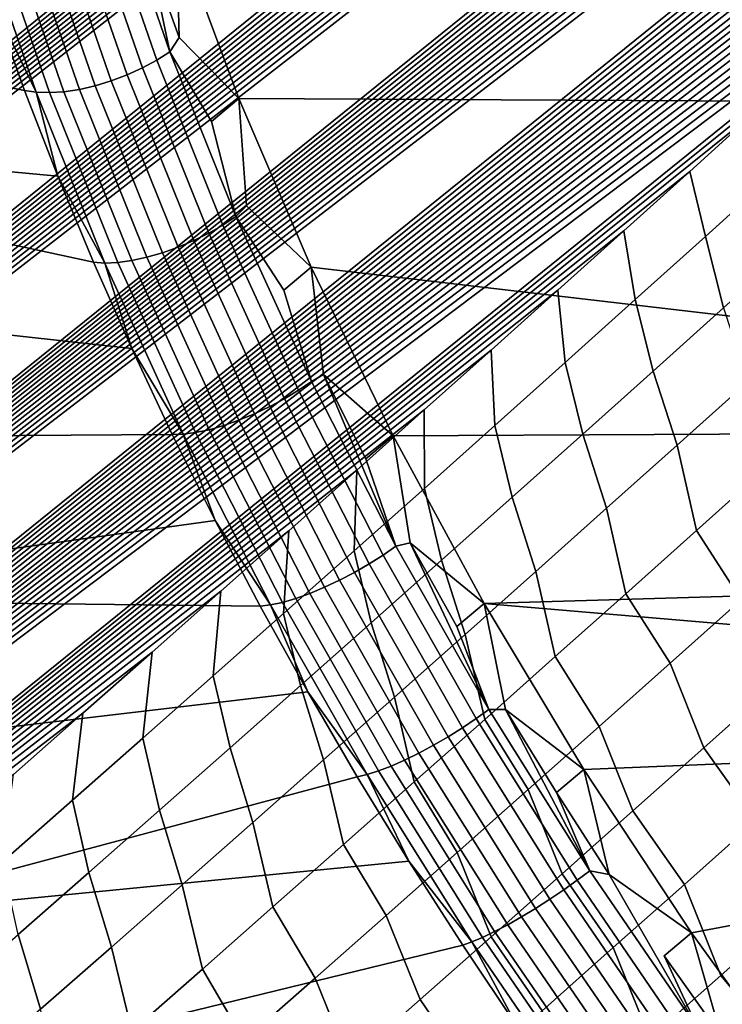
# Model space of a CAD drawing. Header units: metres. Extents: x -82 to 82, y -314 to 27.
# Tile 82 of 256: x -70.41 to -69.15, y -45.06 to -43.29. Entities that reach past the tile are written whole.
import ezdxf

# ---------------------------------------------------------------- set-up
doc = ezdxf.new("R2010")
doc.units = ezdxf.units.M
doc.layers.add('solid_K_24_41_04_000C07', color=7, linetype='CONTINUOUS')

msp = doc.modelspace()

# ---------------------------------------------------------------- linework, layer by layer
at = {"layer": 'solid_K_24_41_04_000C07'}
for points in [[(-75.893143, -43.290119, 51.243206), (-55.109657, -27.195808, 33.584663), (-55.16592, -27.310753, 33.613297), (-75.632614, -43.815784, 50.846485)], [(-75.632614, -43.815784, 50.846485), (-55.16592, -27.310753, 33.613297), (-55.224144, -27.427517, 33.643147)], [(-75.632614, -43.815784, 50.846485), (-55.224144, -27.427517, 33.643147), (-55.284382, -27.546135, 33.674252)], [(-75.632614, -43.815784, 50.846485), (-55.284382, -27.546135, 33.674252), (-55.346745, -27.666685, 33.706699)], [(-75.632614, -43.815784, 50.846485), (-55.346745, -27.666685, 33.706699), (-55.411343, -27.789242, 33.740585)], [(-75.632614, -43.815784, 50.846485), (-55.411343, -27.789242, 33.740585), (-55.478294, -27.913883, 33.776005), (-75.503113, -44.072865, 50.635338)], [(-75.503113, -44.072865, 50.635338), (-55.478294, -27.913883, 33.776005), (-55.547565, -28.040583, 33.81292)], [(-75.503113, -44.072865, 50.635338), (-55.547565, -28.040583, 33.81292), (-55.618996, -28.16922, 33.851189)], [(-75.503113, -44.072865, 50.635338), (-55.618996, -28.16922, 33.851189), (-55.692703, -28.299877, 33.890903)], [(-75.503113, -44.072865, 50.635338), (-55.692703, -28.299877, 33.890903), (-55.768814, -28.432638, 33.932178)], [(-75.503113, -44.072865, 50.635338), (-55.768814, -28.432638, 33.932178), (-55.847458, -28.567589, 33.975117), (-75.374222, -44.325943, 50.415726)], [(-75.374222, -44.325943, 50.415726), (-55.847458, -28.567589, 33.975117), (-55.928753, -28.704811, 34.019817)], [(-75.374222, -44.325943, 50.415726), (-55.928753, -28.704811, 34.019817), (-56.012508, -28.844164, 34.066105)], [(-75.374222, -44.325943, 50.415726), (-56.012508, -28.844164, 34.066105), (-56.098701, -28.985628, 34.113956)], [(-75.374222, -44.325943, 50.415726), (-56.098701, -28.985628, 34.113956), (-56.187477, -29.129301, 34.163494)], [(-75.374222, -44.325943, 50.415726), (-56.187477, -29.129301, 34.163494), (-56.278973, -29.275278, 34.214832), (-75.245842, -44.574982, 50.187469)], [(-75.245842, -44.574982, 50.187469), (-56.278973, -29.275278, 34.214832), (-56.373337, -29.423656, 34.268101)], [(-75.245842, -44.574982, 50.187469), (-56.373337, -29.423656, 34.268101), (-56.470627, -29.574472, 34.323338)], [(-75.245842, -44.574982, 50.187469), (-56.470627, -29.574472, 34.323338), (-56.570572, -29.727537, 34.380306)], [(-75.245842, -44.574982, 50.187469), (-56.570572, -29.727537, 34.380306), (-56.638729, -29.830862, 34.419289)], [(-75.245842, -44.574982, 50.187469), (-56.638729, -29.830862, 34.419289), (-56.70816, -29.935249, 34.459122), (-75.118034, -44.81987, 49.950577)], [(-75.118034, -44.81987, 49.950577), (-56.70816, -29.935249, 34.459122), (-56.778919, -30.04073, 34.499844)], [(-75.118034, -44.81987, 49.950577), (-56.778919, -30.04073, 34.499844), (-56.851051, -30.147335, 34.541504)], [(-75.118034, -44.81987, 49.950577), (-56.851051, -30.147335, 34.541504), (-56.924603, -30.2551, 34.584133)], [(-75.118034, -44.81987, 49.950577), (-56.924603, -30.2551, 34.584133), (-56.999622, -30.364054, 34.627781)], [(-75.118034, -44.81987, 49.950577), (-56.999622, -30.364054, 34.627781), (-57.07605, -30.474155, 34.672386)], [(-75.118034, -44.81987, 49.950577), (-57.07605, -30.474155, 34.672386), (-57.153763, -30.58532, 34.717842)], [(-75.118034, -44.81987, 49.950577), (-57.153763, -30.58532, 34.717842), (-57.232819, -30.697586, 34.764194)], [(-75.118034, -44.81987, 49.950577), (-57.232819, -30.697586, 34.764194), (-57.313271, -30.810986, 34.811497), (-74.990837, -45.060482, 49.705032)], [(-74.990837, -45.060482, 49.705032), (-57.313271, -30.810986, 34.811497), (-57.395172, -30.925554, 34.859791)], [(-74.990837, -45.060482, 49.705032), (-57.395172, -30.925554, 34.859791), (-57.47858, -31.041328, 34.909126)], [(-74.990837, -45.060482, 49.705032), (-57.47858, -31.041328, 34.909126), (-57.563549, -31.158344, 34.959557)], [(-74.990837, -45.060482, 49.705032), (-57.563549, -31.158344, 34.959557), (-57.650135, -31.276636, 35.011124)], [(-74.990837, -45.060482, 49.705032), (-57.650135, -31.276636, 35.011124), (-57.738358, -31.396215, 35.06385)], [(-74.990837, -45.060482, 49.705032), (-57.738358, -31.396215, 35.06385), (-57.828033, -31.516966, 35.117569)], [(-74.990837, -45.060482, 49.705032), (-57.828033, -31.516966, 35.117569), (-57.919174, -31.638889, 35.172283), (-74.864143, -45.296734, 49.450634)], [(-74.864143, -45.296734, 49.450634), (-57.919174, -31.638889, 35.172283), (-58.011841, -31.762028, 35.22805)], [(-74.864143, -45.296734, 49.450634), (-58.011841, -31.762028, 35.22805), (-58.106098, -31.886419, 35.284935)], [(-74.864143, -45.296734, 49.450634), (-58.106098, -31.886419, 35.284935), (-58.202007, -32.0121, 35.342987)], [(-74.864143, -45.296734, 49.450634), (-58.202007, -32.0121, 35.342987), (-58.299637, -32.139111, 35.402267)], [(-74.864143, -45.296734, 49.450634), (-58.299637, -32.139111, 35.402267), (-58.399044, -32.267494, 35.462833)], [(-74.864143, -45.296734, 49.450634), (-58.399044, -32.267494, 35.462833), (-58.50029, -32.397282, 35.524742), (-74.738106, -45.528488, 49.187496)], [(-74.738106, -45.528488, 49.187496), (-58.50029, -32.397282, 35.524742), (-58.603256, -32.528404, 35.587872)], [(-74.738106, -45.528488, 49.187496), (-58.603256, -32.528404, 35.587872), (-58.707821, -32.660782, 35.652119)], [(-74.738106, -45.528488, 49.187496), (-58.707821, -32.660782, 35.652119), (-58.81406, -32.794456, 35.717545)], [(-74.738106, -45.528488, 49.187496), (-58.81406, -32.794456, 35.717545), (-58.922039, -32.929474, 35.784222)], [(-74.738106, -45.528488, 49.187496), (-58.922039, -32.929474, 35.784222), (-59.031841, -33.06588, 35.852215)], [(-74.738106, -45.528488, 49.187496), (-59.031841, -33.06588, 35.852215), (-59.143532, -33.203712, 35.921597)], [(-74.738106, -45.528488, 49.187496), (-59.143532, -33.203712, 35.921597), (-59.257183, -33.343018, 35.992435), (-74.612633, -45.755608, 48.915447)], [(-74.612633, -45.755608, 48.915447), (-59.257183, -33.343018, 35.992435), (-59.343754, -33.448486, 36.046558)], [(-74.612633, -45.755608, 48.915447), (-59.343754, -33.448486, 36.046558), (-59.431499, -33.554829, 36.101566)], [(-74.612633, -45.755608, 48.915447), (-59.431499, -33.554829, 36.101566), (-59.520309, -33.661976, 36.157356)], [(-74.612633, -45.755608, 48.915447), (-59.520309, -33.661976, 36.157356), (-59.610115, -33.769886, 36.213856)], [(-74.612633, -45.755608, 48.915447), (-59.610115, -33.769886, 36.213856), (-59.700947, -33.878578, 36.271103)], [(-74.612633, -45.755608, 48.915447), (-59.700947, -33.878578, 36.271103), (-59.792847, -33.988075, 36.329128)], [(-74.612633, -45.755608, 48.915447), (-59.792847, -33.988075, 36.329128), (-59.885849, -34.0984, 36.387974)], [(-74.612633, -45.755608, 48.915447), (-59.885849, -34.0984, 36.387974), (-59.979988, -34.209564, 36.447666)], [(-74.612633, -45.755608, 48.915447), (-59.979988, -34.209564, 36.447666), (-60.075298, -34.321594, 36.508244)], [(-74.612633, -45.755608, 48.915447), (-60.075298, -34.321594, 36.508244), (-60.171818, -34.434509, 36.569744), (-74.487724, -45.977966, 48.634403)], [(-74.487724, -45.977966, 48.634403), (-60.171818, -34.434509, 36.569744), (-60.269581, -34.548328, 36.632198)], [(-74.487724, -45.977966, 48.634403), (-60.269581, -34.548328, 36.632198), (-60.368626, -34.663071, 36.695644)], [(-74.487724, -45.977966, 48.634403), (-60.368626, -34.663071, 36.695644), (-60.468983, -34.778759, 36.760113)], [(-74.487724, -45.977966, 48.634403), (-60.468983, -34.778759, 36.760113), (-60.570595, -34.895359, 36.82555)], [(-74.487724, -45.977966, 48.634403), (-60.570595, -34.895359, 36.82555), (-60.673309, -35.012787, 36.8918)], [(-74.487724, -45.977966, 48.634403), (-60.673309, -35.012787, 36.8918), (-60.777168, -35.131069, 36.958904)], [(-74.487724, -45.977966, 48.634403), (-60.777168, -35.131069, 36.958904), (-60.88221, -35.250217, 37.026909)], [(-74.487724, -45.977966, 48.634403), (-60.88221, -35.250217, 37.026909), (-60.98848, -35.370262, 37.095852)], [(-74.487724, -45.977966, 48.634403), (-60.98848, -35.370262, 37.095852), (-61.096012, -35.491222, 37.165775), (-74.363487, -46.195412, 48.344429)], [(-74.363487, -46.195412, 48.344429), (-61.096012, -35.491222, 37.165775), (-61.204861, -35.613121, 37.236725)], [(-74.363487, -46.195412, 48.344429), (-61.204861, -35.613121, 37.236725), (-61.315056, -35.735977, 37.308743)], [(-74.363487, -46.195412, 48.344429), (-61.315056, -35.735977, 37.308743), (-61.426647, -35.859821, 37.38187)], [(-74.363487, -46.195412, 48.344429), (-61.426647, -35.859821, 37.38187), (-61.539677, -35.984669, 37.45615)], [(-74.363487, -46.195412, 48.344429), (-61.539677, -35.984669, 37.45615), (-61.654182, -36.110546, 37.531631)], [(-74.363487, -46.195412, 48.344429), (-61.654182, -36.110546, 37.531631), (-61.770153, -36.237446, 37.608295)], [(-74.363487, -46.195412, 48.344429), (-61.770153, -36.237446, 37.608295), (-61.887375, -36.365261, 37.685925)], [(-74.363487, -46.195412, 48.344429), (-61.887375, -36.365261, 37.685925), (-62.005867, -36.493999, 37.764538)], [(-74.363487, -46.195412, 48.344429), (-62.005867, -36.493999, 37.764538), (-62.125679, -36.623688, 37.844193), (-74.239784, -46.407772, 48.04528)], [(-74.239784, -46.407772, 48.04528), (-62.125679, -36.623688, 37.844193), (-62.222515, -36.728134, 37.908695)], [(-74.239784, -46.407772, 48.04528), (-62.222515, -36.728134, 37.908695), (-62.320248, -36.833218, 37.973923)], [(-74.239784, -46.407772, 48.04528), (-62.320248, -36.833218, 37.973923), (-62.418911, -36.938946, 38.039902)], [(-74.239784, -46.407772, 48.04528), (-62.418911, -36.938946, 38.039902), (-62.518524, -37.045334, 38.106663)], [(-74.239784, -46.407772, 48.04528), (-62.518524, -37.045334, 38.106663), (-62.619114, -37.152393, 38.174225)], [(-74.239784, -46.407772, 48.04528), (-62.619114, -37.152393, 38.174225), (-62.720707, -37.260139, 38.242622)], [(-74.239784, -46.407772, 48.04528), (-62.720707, -37.260139, 38.242622), (-62.82333, -37.36858, 38.311882)], [(-74.239784, -46.407772, 48.04528), (-62.82333, -37.36858, 38.311882), (-62.927006, -37.47773, 38.382027)], [(-74.239784, -46.407772, 48.04528), (-62.927006, -37.47773, 38.382027), (-63.031757, -37.587605, 38.453087)], [(-74.239784, -46.407772, 48.04528), (-63.031757, -37.587605, 38.453087), (-63.137592, -37.698204, 38.525066)], [(-74.239784, -46.407772, 48.04528), (-63.137592, -37.698204, 38.525066), (-63.244347, -37.809448, 38.59779)], [(-74.239784, -46.407772, 48.04528), (-63.244347, -37.809448, 38.59779), (-63.35199, -37.921329, 38.671234), (-74.116737, -46.614918, 47.737038)], [(-74.116737, -46.614918, 47.737038), (-63.35199, -37.921329, 38.671234), (-63.460556, -38.033863, 38.745426)], [(-74.116737, -46.614918, 47.737038), (-63.460556, -38.033863, 38.745426), (-63.57008, -38.147057, 38.820408)], [(-74.116737, -46.614918, 47.737038), (-63.57008, -38.147057, 38.820408), (-63.680592, -38.260933, 38.896214)], [(-74.116737, -46.614918, 47.737038), (-63.680592, -38.260933, 38.896214), (-63.792126, -38.375504, 38.972878)], [(-74.116737, -46.614918, 47.737038), (-63.792126, -38.375504, 38.972878), (-63.904709, -38.490784, 39.050434)], [(-74.116737, -46.614918, 47.737038), (-63.904709, -38.490784, 39.050434), (-64.018372, -38.606789, 39.128918)], [(-74.116737, -46.614918, 47.737038), (-64.018372, -38.606789, 39.128918), (-64.133156, -38.723534, 39.208363)], [(-74.116737, -46.614918, 47.737038), (-64.133156, -38.723534, 39.208363), (-64.249077, -38.84103, 39.288807)], [(-74.116737, -46.614918, 47.737038), (-64.249077, -38.84103, 39.288807), (-64.36618, -38.959301, 39.370285)], [(-74.116737, -46.614918, 47.737038), (-64.36618, -38.959301, 39.370285), (-64.484489, -39.078354, 39.452835)], [(-74.116737, -46.614918, 47.737038), (-64.484489, -39.078354, 39.452835), (-64.604042, -39.198208, 39.536484)], [(-74.116737, -46.614918, 47.737038), (-64.604042, -39.198208, 39.536484), (-64.724846, -39.318871, 39.621262)], [(-74.116737, -46.614918, 47.737038), (-64.724846, -39.318871, 39.621262), (-64.84671, -39.440258, 39.706932), (-73.994331, -46.816647, 47.419617)], [(-73.994331, -46.816647, 47.419617), (-64.84671, -39.440258, 39.706932), (-64.949028, -39.54195, 39.778976)], [(-73.994331, -46.816647, 47.419617), (-64.949028, -39.54195, 39.778976), (-65.052078, -39.644142, 39.851639)], [(-73.994331, -46.816647, 47.419617), (-65.052078, -39.644142, 39.851639), (-65.155869, -39.746838, 39.924942)], [(-73.994331, -46.816647, 47.419617), (-65.155869, -39.746838, 39.924942), (-65.260429, -39.850052, 39.998913)], [(-73.994331, -46.816647, 47.419617), (-65.260429, -39.850052, 39.998913), (-65.365784, -39.953793, 40.073582)], [(-73.994331, -46.816647, 47.419617), (-65.365784, -39.953793, 40.073582), (-65.471954, -40.058064, 40.148968)], [(-73.994331, -46.816647, 47.419617), (-65.471954, -40.058064, 40.148968), (-65.578949, -40.16288, 40.225098)], [(-73.994331, -46.816647, 47.419617), (-65.578949, -40.16288, 40.225098), (-65.686806, -40.268246, 40.302002)], [(-73.994331, -46.816647, 47.419617), (-65.686806, -40.268246, 40.302002), (-65.795547, -40.374176, 40.379707)], [(-73.994331, -46.816647, 47.419617), (-65.795547, -40.374176, 40.379707), (-65.905182, -40.480675, 40.458233)], [(-73.994331, -46.816647, 47.419617), (-65.905182, -40.480675, 40.458233), (-66.015739, -40.587757, 40.537609)], [(-73.994331, -46.816647, 47.419617), (-66.015739, -40.587757, 40.537609), (-66.127235, -40.695427, 40.617859)], [(-73.994331, -46.816647, 47.419617), (-66.127235, -40.695427, 40.617859), (-66.2397, -40.803692, 40.699013)], [(-73.994331, -46.816647, 47.419617), (-66.2397, -40.803692, 40.699013), (-66.353157, -40.912567, 40.781094)], [(-73.994331, -46.816647, 47.419617), (-66.353157, -40.912567, 40.781094), (-66.467621, -41.02206, 40.864128)], [(-73.994331, -46.816647, 47.419617), (-66.467621, -41.02206, 40.864128), (-66.583046, -41.132153, 40.948063), (-73.872467, -47.012726, 47.092838)], [(-73.872467, -47.012726, 47.092838), (-66.583046, -41.132153, 40.948063), (-66.699242, -41.242767, 41.032684)], [(-73.872467, -47.012726, 47.092838), (-66.699242, -41.242767, 41.032684), (-66.816223, -41.353909, 41.118004)], [(-73.872467, -47.012726, 47.092838), (-66.816223, -41.353909, 41.118004), (-66.934029, -41.465591, 41.204056)], [(-73.872467, -47.012726, 47.092838), (-66.934029, -41.465591, 41.204056), (-67.052673, -41.577827, 41.290886)], [(-73.872467, -47.012726, 47.092838), (-67.052673, -41.577827, 41.290886), (-67.172211, -41.690628, 41.378525)], [(-73.872467, -47.012726, 47.092838), (-67.172211, -41.690628, 41.378525), (-67.292648, -41.804012, 41.46701)], [(-73.872467, -47.012726, 47.092838), (-67.292648, -41.804012, 41.46701), (-67.41404, -41.917992, 41.556377)], [(-73.872467, -47.012726, 47.092838), (-67.41404, -41.917992, 41.556377), (-67.5364, -42.032574, 41.646667)], [(-73.872467, -47.012726, 47.092838), (-67.5364, -42.032574, 41.646667), (-67.642075, -42.131279, 41.724819)], [(-73.872467, -47.012726, 47.092838), (-67.642075, -42.131279, 41.724819), (-67.748512, -42.23045, 41.803699)], [(-73.872467, -47.012726, 47.092838), (-67.748512, -42.23045, 41.803699), (-67.855721, -42.330093, 41.883331)], [(-73.872467, -47.012726, 47.092838), (-67.855721, -42.330093, 41.883331), (-67.96373, -42.430214, 41.963737)], [(-73.872467, -47.012726, 47.092838), (-67.96373, -42.430214, 41.963737), (-68.072556, -42.530823, 42.044937)], [(-73.872467, -47.012726, 47.092838), (-68.072556, -42.530823, 42.044937), (-68.182213, -42.631931, 42.126961)], [(-73.872467, -47.012726, 47.092838), (-68.182213, -42.631931, 42.126961), (-68.292725, -42.733543, 42.209827)], [(-73.872467, -47.012726, 47.092838), (-68.292725, -42.733543, 42.209827), (-68.404114, -42.83567, 42.29356)], [(-73.872467, -47.012726, 47.092838), (-68.404114, -42.83567, 42.29356), (-68.516396, -42.938316, 42.378185)], [(-70.404938, -43.420395, 66.884735), (-70.460251, -43.266621, 66.965385), (-71.715172, -42.890701, 65.51577), (-71.61097, -43.178352, 65.365715)], [(-73.872467, -47.012726, 47.092838), (-68.516396, -42.938316, 42.378185), (-68.629585, -43.041504, 42.463715)], [(-73.872467, -47.012726, 47.092838), (-68.629585, -43.041504, 42.463715), (-68.743645, -43.14529, 42.550037)], [(-70.14344, -43.350895, 66.940269), (-70.245033, -43.05695, 67.098969), (-70.268677, -43.071564, 67.111427), (-70.166946, -43.365913, 66.952515)], [(-70.14344, -43.350895, 66.940269), (-70.180519, -43.174664, 67.009056), (-70.245033, -43.05695, 67.098969)], [(-70.166946, -43.365913, 66.952515), (-70.268677, -43.071564, 67.111427), (-70.294693, -43.084797, 67.120148), (-70.192734, -43.379807, 66.960876)], [(-70.220207, -43.392258, 66.965157), (-70.322479, -43.096336, 67.124924), (-70.351387, -43.105919, 67.125641), (-70.248726, -43.402969, 66.965271)], [(-70.192734, -43.379807, 66.960876), (-70.294693, -43.084797, 67.120148), (-70.322479, -43.096336, 67.124924), (-70.220207, -43.392258, 66.965157)], [(-70.383842, -43.423523, 66.906448), (-70.489258, -43.118523, 67.071114), (-70.460251, -43.266621, 66.965385)], [(-70.35997, -43.424229, 66.925354), (-70.464767, -43.121002, 67.089066), (-70.489258, -43.118523, 67.071114), (-70.383842, -43.423523, 66.906448)], [(-70.306236, -43.418247, 66.953056), (-70.409882, -43.11837, 67.114952), (-70.438103, -43.120953, 67.10379), (-70.3339, -43.422455, 66.941017)], [(-70.277626, -43.411701, 66.961205), (-70.380745, -43.113319, 67.122292), (-70.409882, -43.11837, 67.114952), (-70.306236, -43.418247, 66.953056)], [(-70.248726, -43.402969, 66.965271), (-70.351387, -43.105919, 67.125641), (-70.380745, -43.113319, 67.122292), (-70.277626, -43.411701, 66.961205)], [(-70.3339, -43.422455, 66.941017), (-70.438103, -43.120953, 67.10379), (-70.464767, -43.121002, 67.089066), (-70.35997, -43.424229, 66.925354)], [(-70.180519, -43.174664, 67.009056), (-70.126694, -43.325222, 66.929726), (-70.131332, -43.133331, 66.964127)], [(-70.126694, -43.325222, 66.929726), (-70.019165, -43.435017, 66.809898), (-70.131332, -43.133331, 66.964127)], [(-67.660995, -43.446827, 69.378952), (-66.75486, -43.229641, 70.569656), (-70.131332, -43.133331, 66.964127), (-70.019165, -43.435017, 66.809898)], [(-73.872467, -47.012726, 47.092838), (-68.743645, -43.14529, 42.550037), (-68.858559, -43.249672, 42.637131), (-73.751282, -47.203018, 46.756817)], [(-70.404938, -43.420395, 66.884735), (-71.61097, -43.178352, 65.365715), (-71.49527, -43.467312, 65.22702), (-70.3451, -43.57473, 66.808525)], [(-70.14344, -43.350895, 66.940269), (-70.126694, -43.325222, 66.929726), (-70.180519, -43.174664, 67.009056)], [(-73.751282, -47.203018, 46.756817), (-68.858559, -43.249672, 42.637131), (-68.974312, -43.354626, 42.724995)], [(-70.383842, -43.423523, 66.906448), (-70.460251, -43.266621, 66.965385), (-70.404938, -43.420395, 66.884735)], [(-70.14344, -43.350895, 66.940269), (-70.068336, -43.47636, 66.854828), (-70.019165, -43.435017, 66.809898), (-70.126694, -43.325222, 66.929726)], [(-73.751282, -47.203018, 46.756817), (-68.974312, -43.354626, 42.724995), (-69.090897, -43.460133, 42.813633)], [(-70.047852, -43.66243, 66.810608), (-70.166946, -43.365913, 66.952515), (-70.192734, -43.379807, 66.960876), (-70.073372, -43.676991, 66.818649)], [(-70.024506, -43.647003, 66.798561), (-70.14344, -43.350895, 66.940269), (-70.166946, -43.365913, 66.952515), (-70.047852, -43.66243, 66.810608)], [(-70.024506, -43.647003, 66.798561), (-70.068336, -43.47636, 66.854828), (-70.14344, -43.350895, 66.940269)], [(-70.073372, -43.676991, 66.818649), (-70.192734, -43.379807, 66.960876), (-70.220207, -43.392258, 66.965157), (-70.100471, -43.690353, 66.822495)], [(-70.100471, -43.690353, 66.822495), (-70.220207, -43.392258, 66.965157), (-70.248726, -43.402969, 66.965271), (-70.128532, -43.702209, 66.82206)], [(-70.383842, -43.423523, 66.906448), (-70.404938, -43.420395, 66.884735), (-70.3451, -43.57473, 66.808525)], [(-70.184898, -43.720333, 66.808487), (-70.306236, -43.418247, 66.953056), (-70.3339, -43.422455, 66.941017), (-70.211906, -43.726181, 66.795662)], [(-70.156891, -43.71228, 66.81736), (-70.277626, -43.411701, 66.961205), (-70.306236, -43.418247, 66.953056), (-70.184898, -43.720333, 66.808487)], [(-70.128532, -43.702209, 66.82206), (-70.248726, -43.402969, 66.965271), (-70.277626, -43.411701, 66.961205), (-70.156891, -43.71228, 66.81736)], [(-70.260437, -43.730774, 66.759407), (-70.383842, -43.423523, 66.906448), (-70.3451, -43.57473, 66.808525)], [(-70.237282, -43.729687, 66.779175), (-70.35997, -43.424229, 66.925354), (-70.383842, -43.423523, 66.906448), (-70.260437, -43.730774, 66.759407)], [(-70.211906, -43.726181, 66.795662), (-70.3339, -43.422455, 66.941017), (-70.35997, -43.424229, 66.925354), (-70.237282, -43.729687, 66.779175)], [(-70.024506, -43.647003, 66.798561), (-70.005508, -43.627888, 66.784462), (-70.019165, -43.435017, 66.809898), (-70.068336, -43.47636, 66.854828)], [(-70.005508, -43.627888, 66.784462), (-69.889114, -43.738304, 66.673752), (-70.019165, -43.435017, 66.809898)], [(-67.394493, -44.029785, 69.135353), (-67.660995, -43.446827, 69.378952), (-70.019165, -43.435017, 66.809898), (-69.889114, -43.738304, 66.673752)], [(-73.751282, -47.203018, 46.756817), (-69.090897, -43.460133, 42.813633), (-69.20829, -43.56617, 42.903046)], [(-70.212135, -43.884346, 66.669762), (-70.280807, -43.729443, 66.736839), (-71.49527, -43.467312, 65.22702), (-71.36834, -43.756931, 65.100014)], [(-70.280807, -43.729443, 66.736839), (-70.3451, -43.57473, 66.808525), (-71.49527, -43.467312, 65.22702)], [(-69.05336, -43.568748, 42.680016), (-69.179718, -43.682728, 42.776093), (-69.20829, -43.56617, 42.903046), (-69.090897, -43.460133, 42.813633)], [(-73.751282, -47.203018, 46.756817), (-69.20829, -43.56617, 42.903046), (-69.3265, -43.672718, 42.993237)], [(-70.260437, -43.730774, 66.759407), (-70.3451, -43.57473, 66.808525), (-70.280807, -43.729443, 66.736839)], [(-69.179718, -43.682728, 42.776093), (-69.306129, -43.796455, 42.872421), (-69.3265, -43.672718, 42.993237), (-69.20829, -43.56617, 42.903046)], [(-69.179718, -43.682728, 42.776093), (-69.05336, -43.568748, 42.680016), (-69.02063, -43.697113, 42.567314), (-69.147331, -43.811253, 42.663471)], [(-70.024506, -43.647003, 66.798561), (-69.938301, -43.779606, 66.718712), (-69.889114, -43.738304, 66.673752), (-70.005508, -43.627888, 66.784462)], [(-69.888809, -43.943836, 66.674522), (-70.024506, -43.647003, 66.798561), (-70.047852, -43.66243, 66.810608), (-69.911964, -43.959667, 66.686401)], [(-69.888809, -43.943836, 66.674522), (-69.938301, -43.779606, 66.718712), (-70.024506, -43.647003, 66.798561)], [(-69.911964, -43.959667, 66.686401), (-70.047852, -43.66243, 66.810608), (-70.073372, -43.676991, 66.818649), (-69.93718, -43.974899, 66.69416)], [(-73.751282, -47.203018, 46.756817), (-69.3265, -43.672718, 42.993237), (-69.445503, -43.779747, 43.084206)], [(-69.93718, -43.974899, 66.69416), (-70.073372, -43.676991, 66.818649), (-70.100471, -43.690353, 66.822495), (-69.963867, -43.989182, 66.697632)], [(-69.432571, -43.909931, 42.969006), (-69.445503, -43.779747, 43.084206), (-69.3265, -43.672718, 42.993237), (-69.306129, -43.796455, 42.872421)], [(-69.306129, -43.796455, 42.872421), (-69.179718, -43.682728, 42.776093), (-69.147331, -43.811253, 42.663471), (-69.274071, -43.92514, 42.759888)], [(-69.991402, -44.002178, 66.696716), (-70.128532, -43.702209, 66.82206), (-70.156891, -43.71228, 66.81736), (-70.01915, -44.013592, 66.691452)], [(-69.963867, -43.989182, 66.697632), (-70.100471, -43.690353, 66.822495), (-70.128532, -43.702209, 66.82206), (-69.991402, -44.002178, 66.696716)], [(-70.046463, -44.023155, 66.681946), (-70.184898, -43.720333, 66.808487), (-70.211906, -43.726181, 66.795662), (-70.072716, -44.030647, 66.668434)], [(-70.01915, -44.013592, 66.691452), (-70.156891, -43.71228, 66.81736), (-70.184898, -43.720333, 66.808487), (-70.046463, -44.023155, 66.681946)], [(-70.260437, -43.730774, 66.759407), (-70.280807, -43.729443, 66.736839), (-70.212135, -43.884346, 66.669762)], [(-70.097298, -44.035892, 66.651222), (-70.237282, -43.729687, 66.779175), (-70.260437, -43.730774, 66.759407), (-70.119637, -44.038773, 66.630707)], [(-70.119637, -44.038773, 66.630707), (-70.260437, -43.730774, 66.759407), (-70.212135, -43.884346, 66.669762)], [(-70.072716, -44.030647, 66.668434), (-70.211906, -43.726181, 66.795662), (-70.237282, -43.729687, 66.779175), (-70.097298, -44.035892, 66.651222)], [(-69.888809, -43.943836, 66.674522), (-69.866791, -43.931324, 66.657669), (-69.889114, -43.738304, 66.673752), (-69.938301, -43.779606, 66.718712)], [(-69.866791, -43.931324, 66.657669), (-69.741867, -44.041595, 66.556427), (-69.889114, -43.738304, 66.673752)], [(-67.394493, -44.029785, 69.135353), (-69.889114, -43.738304, 66.673752), (-69.741867, -44.041595, 66.556427)], [(-70.139175, -44.039249, 66.607384), (-70.212135, -43.884346, 66.669762), (-71.36834, -43.756931, 65.100014), (-71.230469, -44.046551, 64.984985)], [(-73.751282, -47.203018, 46.756817), (-69.445503, -43.779747, 43.084206), (-69.565285, -43.887245, 43.175949)], [(-69.559052, -44.023155, 43.065842), (-69.565285, -43.887245, 43.175949), (-69.445503, -43.779747, 43.084206), (-69.432571, -43.909931, 42.969006)], [(-69.432571, -43.909931, 42.969006), (-69.306129, -43.796455, 42.872421), (-69.274071, -43.92514, 42.759888), (-69.400848, -44.038776, 42.85656)], [(-69.274071, -43.92514, 42.759888), (-69.147331, -43.811253, 42.663471), (-69.103867, -43.944237, 42.560143), (-69.230942, -44.058289, 42.656635)], [(-73.751282, -47.203018, 46.756817), (-69.565285, -43.887245, 43.175949), (-69.685837, -43.995186, 43.268475)], [(-70.119637, -44.038773, 66.630707), (-70.212135, -43.884346, 66.669762), (-70.139175, -44.039249, 66.607384)], [(-69.68557, -44.136131, 43.16293), (-69.685837, -43.995186, 43.268475), (-69.565285, -43.887245, 43.175949), (-69.559052, -44.023155, 43.065842)], [(-69.559052, -44.023155, 43.065842), (-69.432571, -43.909931, 42.969006), (-69.400848, -44.038776, 42.85656), (-69.527664, -44.152161, 42.953487)], [(-69.737007, -44.239948, 66.568771), (-69.866791, -43.931324, 66.657669), (-69.888809, -43.943836, 66.674522)], [(-69.866791, -43.931324, 66.657669), (-69.791077, -44.082848, 66.601402), (-69.741867, -44.041595, 66.556427)], [(-69.737007, -44.239948, 66.568771), (-69.791077, -44.082848, 66.601402), (-69.866791, -43.931324, 66.657669)], [(-69.400848, -44.038776, 42.85656), (-69.274071, -43.92514, 42.759888), (-69.230942, -44.058289, 42.656635), (-69.358047, -44.172092, 42.753387)], [(-69.737007, -44.239948, 66.568771), (-69.888809, -43.943836, 66.674522), (-69.911964, -43.959667, 66.686401), (-69.759956, -44.256184, 66.580505)], [(-69.103867, -43.944237, 42.560143), (-69.069511, -44.09856, 42.481899), (-69.196342, -44.212238, 42.578068), (-69.230942, -44.058289, 42.656635)], [(-69.759956, -44.256184, 66.580505), (-69.911964, -43.959667, 66.686401), (-69.93718, -43.974899, 66.69416), (-69.784828, -44.272087, 66.588028)], [(-69.784828, -44.272087, 66.588028), (-69.93718, -43.974899, 66.69416), (-69.963867, -43.989182, 66.697632), (-69.811043, -44.287281, 66.591164)], [(-73.751282, -47.203018, 46.756817), (-69.685837, -43.995186, 43.268475), (-69.807144, -44.103542, 43.361786)], [(-69.837997, -44.301418, 66.589844), (-69.991402, -44.002178, 66.696716), (-70.01915, -44.013592, 66.691452), (-69.865059, -44.314171, 66.584099)], [(-69.811043, -44.287281, 66.591164), (-69.963867, -43.989182, 66.697632), (-69.991402, -44.002178, 66.696716), (-69.837997, -44.301418, 66.589844)], [(-69.812126, -44.248852, 43.260269), (-69.807144, -44.103542, 43.361786), (-69.685837, -43.995186, 43.268475), (-69.68557, -44.136131, 43.16293)], [(-69.865059, -44.314171, 66.584099), (-70.01915, -44.013592, 66.691452), (-70.046463, -44.023155, 66.681946), (-69.891602, -44.325241, 66.574059)], [(-70.139175, -44.039249, 66.607384), (-71.230469, -44.046551, 64.984985), (-71.08197, -44.335514, 64.882179), (-70.062012, -44.193962, 66.549774)], [(-70.119637, -44.038773, 66.630707), (-70.139175, -44.039249, 66.607384), (-70.062012, -44.193962, 66.549774)], [(-69.940704, -44.341354, 66.542122), (-70.097298, -44.035892, 66.651222), (-70.119637, -44.038773, 66.630707), (-69.96212, -44.346024, 66.520973)], [(-69.96212, -44.346024, 66.520973), (-70.119637, -44.038773, 66.630707), (-70.062012, -44.193962, 66.549774)], [(-69.917015, -44.334373, 66.559959), (-70.072716, -44.030647, 66.668434), (-70.097298, -44.035892, 66.651222), (-69.940704, -44.341354, 66.542122)], [(-69.891602, -44.325241, 66.574059), (-70.046463, -44.023155, 66.681946), (-70.072716, -44.030647, 66.668434), (-69.917015, -44.334373, 66.559959)], [(-67.394493, -44.029785, 69.135353), (-69.741867, -44.041595, 66.556427), (-69.578201, -44.343281, 66.458534), (-66.289787, -44.246971, 70.144554)], [(-69.68557, -44.136131, 43.16293), (-69.559052, -44.023155, 43.065842), (-69.527664, -44.152161, 42.953487), (-69.654503, -44.265293, 43.050671)], [(-69.527664, -44.152161, 42.953487), (-69.400848, -44.038776, 42.85656), (-69.358047, -44.172092, 42.753387), (-69.485184, -44.285645, 42.850395)], [(-69.737007, -44.239948, 66.568771), (-69.71125, -44.233986, 66.549995), (-69.741867, -44.041595, 66.556427), (-69.791077, -44.082848, 66.601402)], [(-69.71125, -44.233986, 66.549995), (-69.578201, -44.343281, 66.458534), (-69.741867, -44.041595, 66.556427)], [(-69.230942, -44.058289, 42.656635), (-69.196342, -44.212238, 42.578068), (-69.323204, -44.325665, 42.674496), (-69.358047, -44.172092, 42.753387)], [(-73.751282, -47.203018, 46.756817), (-69.807144, -44.103542, 43.361786), (-69.929207, -44.212303, 43.455875)], [(-69.938713, -44.361328, 43.357861), (-69.929207, -44.212303, 43.455875), (-69.807144, -44.103542, 43.361786), (-69.812126, -44.248852, 43.260269)], [(-69.196342, -44.212238, 42.578068), (-69.069511, -44.09856, 42.481899), (-68.988205, -44.222332, 42.386723), (-69.115822, -44.336651, 42.483276)], [(-69.812126, -44.248852, 43.260269), (-69.68557, -44.136131, 43.16293), (-69.654503, -44.265293, 43.050671), (-69.78138, -44.378178, 43.148106)], [(-69.654503, -44.265293, 43.050671), (-69.527664, -44.152161, 42.953487), (-69.485184, -44.285645, 42.850395), (-69.61235, -44.398941, 42.947659)], [(-69.358047, -44.172092, 42.753387), (-69.323204, -44.325665, 42.674496), (-69.450096, -44.438843, 42.771183), (-69.485184, -44.285645, 42.850395)], [(-69.980743, -44.348297, 66.497009), (-70.062012, -44.193962, 66.549774), (-71.08197, -44.335514, 64.882179)], [(-69.96212, -44.346024, 66.520973), (-70.062012, -44.193962, 66.549774), (-69.980743, -44.348297, 66.497009)], [(-73.751282, -47.203018, 46.756817), (-69.929207, -44.212303, 43.455875), (-70.051994, -44.321438, 43.550755)], [(-70.065331, -44.473553, 43.455704), (-70.051994, -44.321438, 43.550755), (-69.929207, -44.212303, 43.455875), (-69.938713, -44.361328, 43.357861)], [(-69.323204, -44.325665, 42.674496), (-69.196342, -44.212238, 42.578068), (-69.115822, -44.336651, 42.483276), (-69.243469, -44.450718, 42.580093)], [(-69.569847, -44.53389, 66.481812), (-69.71125, -44.233986, 66.549995), (-69.737007, -44.239948, 66.568771)], [(-69.71125, -44.233986, 66.549995), (-69.627411, -44.384544, 66.503502), (-69.578201, -44.343281, 66.458534)], [(-69.569847, -44.53389, 66.481812), (-69.627411, -44.384544, 66.503502), (-69.71125, -44.233986, 66.549995)], [(-69.938713, -44.361328, 43.357861), (-69.812126, -44.248852, 43.260269), (-69.78138, -44.378178, 43.148106), (-69.908295, -44.49081, 43.245796)], [(-69.569847, -44.53389, 66.481812), (-69.737007, -44.239948, 66.568771), (-69.759956, -44.256184, 66.580505), (-69.592567, -44.550533, 66.493423)], [(-67.156929, -44.549442, 68.918205), (-66.289787, -44.246971, 70.144554), (-69.578201, -44.343281, 66.458534)], [(-69.592567, -44.550533, 66.493423), (-69.759956, -44.256184, 66.580505), (-69.784828, -44.272087, 66.588028), (-69.617065, -44.567097, 66.500748)], [(-69.78138, -44.378178, 43.148106), (-69.654503, -44.265293, 43.050671), (-69.61235, -44.398941, 42.947659), (-69.739548, -44.511993, 43.045181)], [(-69.642761, -44.583199, 66.503616), (-69.811043, -44.287281, 66.591164), (-69.837997, -44.301418, 66.589844), (-69.669067, -44.598469, 66.501961)], [(-69.617065, -44.567097, 66.500748), (-69.784828, -44.272087, 66.588028), (-69.811043, -44.287281, 66.591164), (-69.642761, -44.583199, 66.503616)], [(-69.485184, -44.285645, 42.850395), (-69.450096, -44.438843, 42.771183), (-69.577019, -44.551773, 42.868122), (-69.61235, -44.398941, 42.947659)], [(-69.669067, -44.598469, 66.501961), (-69.837997, -44.301418, 66.589844), (-69.865059, -44.314171, 66.584099), (-69.695374, -44.612553, 66.495827)], [(-73.751282, -47.203018, 46.756817), (-70.051994, -44.321438, 43.550755), (-70.175514, -44.430931, 43.646416)], [(-70.191978, -44.585529, 43.553799), (-70.175514, -44.430931, 43.646416), (-70.051994, -44.321438, 43.550755), (-70.065331, -44.473553, 43.455704)], [(-69.695374, -44.612553, 66.495827), (-69.865059, -44.314171, 66.584099), (-69.891602, -44.325241, 66.574059), (-69.721069, -44.625118, 66.485344)], [(-69.895462, -44.502071, 66.449142), (-69.980743, -44.348297, 66.497009), (-71.08197, -44.335514, 64.882179), (-70.92318, -44.623165, 64.79184)], [(-69.768265, -44.644581, 66.452415), (-69.940704, -44.341354, 66.542122), (-69.96212, -44.346024, 66.520973), (-69.788673, -44.651028, 66.43074)], [(-69.745552, -44.635876, 66.470764), (-69.917015, -44.334373, 66.559959), (-69.940704, -44.341354, 66.542122), (-69.768265, -44.644581, 66.452415)], [(-69.721069, -44.625118, 66.485344), (-69.891602, -44.325241, 66.574059), (-69.917015, -44.334373, 66.559959), (-69.745552, -44.635876, 66.470764)], [(-69.450096, -44.438843, 42.771183), (-69.323204, -44.325665, 42.674496), (-69.243469, -44.450718, 42.580093), (-69.37114, -44.564529, 42.677174)], [(-69.115822, -44.336651, 42.483276), (-69.05526, -44.489117, 42.42247), (-69.182808, -44.602982, 42.519058), (-69.243469, -44.450718, 42.580093)], [(-69.96212, -44.346024, 66.520973), (-69.980743, -44.348297, 66.497009), (-69.895462, -44.502071, 66.449142)], [(-69.788673, -44.651028, 66.43074), (-69.96212, -44.346024, 66.520973), (-69.895462, -44.502071, 66.449142)], [(-69.569847, -44.53389, 66.481812), (-69.539673, -44.534336, 66.461983), (-69.578201, -44.343281, 66.458534), (-69.627411, -44.384544, 66.503502)], [(-69.539673, -44.534336, 66.461983), (-69.398956, -44.641857, 66.380539), (-69.578201, -44.343281, 66.458534)], [(-67.156929, -44.549442, 68.918205), (-69.578201, -44.343281, 66.458534), (-69.398956, -44.641857, 66.380539)], [(-70.065331, -44.473553, 43.455704), (-69.938713, -44.361328, 43.357861), (-69.908295, -44.49081, 43.245796), (-70.035233, -44.603195, 43.343739)], [(-69.908295, -44.49081, 43.245796), (-69.78138, -44.378178, 43.148106), (-69.739548, -44.511993, 43.045181), (-69.866768, -44.62479, 43.14296)], [(-69.61235, -44.398941, 42.947659), (-69.577019, -44.551773, 42.868122), (-69.703957, -44.664452, 42.965321), (-69.739548, -44.511993, 43.045181)], [(-73.751282, -47.203018, 46.756817), (-70.175514, -44.430931, 43.646416), (-70.299736, -44.540756, 43.742867)], [(-70.318665, -44.697258, 43.652142), (-70.299736, -44.540756, 43.742867), (-70.175514, -44.430931, 43.646416), (-70.191978, -44.585529, 43.553799)], [(-69.577019, -44.551773, 42.868122), (-69.450096, -44.438843, 42.771183), (-69.37114, -44.564529, 42.677174), (-69.49884, -44.678093, 42.774513)], [(-69.243469, -44.450718, 42.580093), (-69.182808, -44.602982, 42.519058), (-69.310387, -44.716595, 42.61591), (-69.37114, -44.564529, 42.677174)], [(-70.191978, -44.585529, 43.553799), (-70.065331, -44.473553, 43.455704), (-70.035233, -44.603195, 43.343739), (-70.162193, -44.715332, 43.441933)], [(-70.035233, -44.603195, 43.343739), (-69.908295, -44.49081, 43.245796), (-69.866768, -44.62479, 43.14296), (-69.994019, -44.737343, 43.24099)], [(-69.182808, -44.602982, 42.519058), (-69.05526, -44.489117, 42.42247), (-68.961258, -44.620293, 42.355312), (-69.089401, -44.734642, 42.452152)], [(-69.895462, -44.502071, 66.449142), (-70.92318, -44.623165, 64.79184), (-70.754448, -44.908855, 64.714172), (-69.806274, -44.65509, 66.40625)], [(-69.788673, -44.651028, 66.43074), (-69.895462, -44.502071, 66.449142), (-69.806274, -44.65509, 66.40625)], [(-69.739548, -44.511993, 43.045181), (-69.703957, -44.664452, 42.965321), (-69.830925, -44.776886, 43.062775), (-69.866768, -44.62479, 43.14296)], [(-69.388138, -44.824238, 66.414062), (-69.569847, -44.53389, 66.481812), (-69.592567, -44.550533, 66.493423), (-69.410606, -44.841278, 66.425583)], [(-69.388138, -44.824238, 66.414062), (-69.539673, -44.534336, 66.461983), (-69.569847, -44.53389, 66.481812)], [(-69.539673, -44.534336, 66.461983), (-69.448143, -44.683163, 66.425499), (-69.398956, -44.641857, 66.380539)], [(-69.388138, -44.824238, 66.414062), (-69.448143, -44.683163, 66.425499), (-69.539673, -44.534336, 66.461983)], [(-73.751282, -47.203018, 46.756817), (-70.299736, -44.540756, 43.742867), (-70.42466, -44.650894, 43.840111)], [(-70.445374, -44.808735, 43.750732), (-70.42466, -44.650894, 43.840111), (-70.299736, -44.540756, 43.742867), (-70.318665, -44.697258, 43.652142)], [(-69.703957, -44.664452, 42.965321), (-69.577019, -44.551773, 42.868122), (-69.49884, -44.678093, 42.774513), (-69.626564, -44.791405, 42.872112)], [(-69.410606, -44.841278, 66.425583), (-69.592567, -44.550533, 66.493423), (-69.617065, -44.567097, 66.500748), (-69.434692, -44.858498, 66.432762)], [(-67.156929, -44.549442, 68.918205), (-69.398956, -44.641857, 66.380539), (-69.205017, -44.935837, 66.322838)], [(-67.156929, -44.549442, 68.918205), (-69.205017, -44.935837, 66.322838), (-68.997353, -45.223759, 66.285721), (-66.896858, -45.118343, 68.680489)], [(-69.434692, -44.858498, 66.432762), (-69.617065, -44.567097, 66.500748), (-69.642761, -44.583199, 66.503616), (-69.459831, -44.875496, 66.435417)], [(-69.37114, -44.564529, 42.677174), (-69.310387, -44.716595, 42.61591), (-69.437973, -44.829956, 42.713024), (-69.49884, -44.678093, 42.774513)], [(-70.318665, -44.697258, 43.652142), (-70.191978, -44.585529, 43.553799), (-70.162193, -44.715332, 43.441933), (-70.289192, -44.827221, 43.540379)], [(-69.459831, -44.875496, 66.435417), (-69.642761, -44.583199, 66.503616), (-69.669067, -44.598469, 66.501961), (-69.485435, -44.891884, 66.433502)], [(-70.162193, -44.715332, 43.441933), (-70.035233, -44.603195, 43.343739), (-69.994019, -44.737343, 43.24099), (-70.1213, -44.849644, 43.339279)], [(-69.485435, -44.891884, 66.433502), (-69.669067, -44.598469, 66.501961), (-69.695374, -44.612553, 66.495827), (-69.510925, -44.90728, 66.427063)], [(-69.310387, -44.716595, 42.61591), (-69.182808, -44.602982, 42.519058), (-69.089401, -44.734642, 42.452152), (-69.21756, -44.848732, 42.549255)], [(-69.866768, -44.62479, 43.14296), (-69.830925, -44.776886, 43.062775), (-69.957916, -44.889072, 43.160484), (-69.994019, -44.737343, 43.24099)], [(-69.53569, -44.921322, 66.416229), (-69.721069, -44.625118, 66.485344), (-69.745552, -44.635876, 66.470764), (-69.559174, -44.933693, 66.401276)], [(-69.510925, -44.90728, 66.427063), (-69.695374, -44.612553, 66.495827), (-69.721069, -44.625118, 66.485344), (-69.53569, -44.921322, 66.416229)], [(-69.559174, -44.933693, 66.401276), (-69.745552, -44.635876, 66.470764), (-69.768265, -44.644581, 66.452415), (-69.580818, -44.944096, 66.382538)], [(-69.448143, -44.683163, 66.425499), (-69.352936, -44.830841, 66.394089), (-69.398956, -44.641857, 66.380539)], [(-69.352936, -44.830841, 66.394089), (-69.205017, -44.935837, 66.322838), (-69.398956, -44.641857, 66.380539)], [(-69.713287, -44.807171, 66.368362), (-69.806274, -44.65509, 66.40625), (-70.754448, -44.908855, 64.714172)], [(-69.788673, -44.651028, 66.43074), (-69.806274, -44.65509, 66.40625), (-69.713287, -44.807171, 66.368362)], [(-69.580818, -44.944096, 66.382538), (-69.768265, -44.644581, 66.452415), (-69.788673, -44.651028, 66.43074), (-69.600128, -44.952297, 66.360451)], [(-69.600128, -44.952297, 66.360451), (-69.788673, -44.651028, 66.43074), (-69.713287, -44.807171, 66.368362)], [(-69.830925, -44.776886, 43.062775), (-69.703957, -44.664452, 42.965321), (-69.626564, -44.791405, 42.872112), (-69.754303, -44.904465, 42.969975)], [(-69.49884, -44.678093, 42.774513), (-69.437973, -44.829956, 42.713024), (-69.56559, -44.943069, 42.810402), (-69.626564, -44.791405, 42.872112)], [(-69.388138, -44.824238, 66.414062), (-69.352936, -44.830841, 66.394089), (-69.448143, -44.683163, 66.425499)], [(-70.445374, -44.808735, 43.750732), (-70.318665, -44.697258, 43.652142), (-70.289192, -44.827221, 43.540379), (-70.416214, -44.938862, 43.639076)], [(-70.289192, -44.827221, 43.540379), (-70.162193, -44.715332, 43.441933), (-70.1213, -44.849644, 43.339279), (-70.248596, -44.9617, 43.43782)], [(-69.437973, -44.829956, 42.713024), (-69.310387, -44.716595, 42.61591), (-69.21756, -44.848732, 42.549255), (-69.345741, -44.962574, 42.646629)], [(-69.994019, -44.737343, 43.24099), (-69.957916, -44.889072, 43.160484), (-70.08493, -45.001011, 43.25845), (-70.1213, -44.849644, 43.339279)], [(-69.089401, -44.734642, 42.452152), (-69.024826, -44.898964, 42.425976), (-69.152428, -45.012455, 42.522537), (-69.21756, -44.848732, 42.549255)], [(-69.957916, -44.889072, 43.160484), (-69.830925, -44.776886, 43.062775), (-69.754303, -44.904465, 42.969975), (-69.882072, -45.017273, 43.068096)], [(-69.626564, -44.791405, 42.872112), (-69.56559, -44.943069, 42.810402), (-69.693222, -45.055931, 42.908039), (-69.754303, -44.904465, 42.969975)], [(-69.616623, -44.958126, 66.335548), (-69.713287, -44.807171, 66.368362), (-70.754448, -44.908855, 64.714172), (-70.576164, -45.191933, 64.649345)], [(-69.600128, -44.952297, 66.360451), (-69.713287, -44.807171, 66.368362), (-69.616623, -44.958126, 66.335548)], [(-70.416214, -44.938862, 43.639076), (-70.289192, -44.827221, 43.540379), (-70.248596, -44.9617, 43.43782), (-70.375923, -45.073505, 43.536613)], [(-69.56559, -44.943069, 42.810402), (-69.437973, -44.829956, 42.713024), (-69.345741, -44.962574, 42.646629), (-69.473938, -45.07616, 42.744267)], [(-69.192764, -45.109573, 66.365875), (-69.388138, -44.824238, 66.414062), (-69.410606, -44.841278, 66.425583), (-69.214973, -45.127003, 66.377327)], [(-69.192764, -45.109573, 66.365875), (-69.352936, -44.830841, 66.394089), (-69.388138, -44.824238, 66.414062)], [(-69.192764, -45.109573, 66.365875), (-69.254181, -44.977177, 66.36779), (-69.205017, -44.935837, 66.322838), (-69.352936, -44.830841, 66.394089)], [(-70.1213, -44.849644, 43.339279), (-70.08493, -45.001011, 43.25845), (-70.211967, -45.112705, 43.356667), (-70.248596, -44.9617, 43.43782)], [(-69.214973, -45.127003, 66.377327), (-69.410606, -44.841278, 66.425583), (-69.434692, -44.858498, 66.432762), (-69.238609, -45.144867, 66.384392)], [(-69.21756, -44.848732, 42.549255), (-69.152428, -45.012455, 42.522537), (-69.280052, -45.12569, 42.61937), (-69.345741, -44.962574, 42.646629)], [(-69.238609, -45.144867, 66.384392), (-69.434692, -44.858498, 66.432762), (-69.459831, -44.875496, 66.435417), (-69.263145, -45.162746, 66.386902)], [(-70.08493, -45.001011, 43.25845), (-69.957916, -44.889072, 43.160484), (-69.882072, -45.017273, 43.068096), (-70.009857, -45.129837, 43.166477)], [(-69.263145, -45.162746, 66.386902), (-69.459831, -44.875496, 66.435417), (-69.485435, -44.891884, 66.433502), (-69.288002, -45.180233, 66.384804)], [(-69.754303, -44.904465, 42.969975), (-69.693222, -45.055931, 42.908039), (-69.820877, -45.168545, 43.005939), (-69.882072, -45.017273, 43.068096)], [(-69.312599, -45.196918, 66.378136), (-69.510925, -44.90728, 66.427063), (-69.53569, -44.921322, 66.416229), (-69.33638, -45.212418, 66.367065)], [(-69.288002, -45.180233, 66.384804), (-69.485435, -44.891884, 66.433502), (-69.510925, -44.90728, 66.427063), (-69.312599, -45.196918, 66.378136)], [(-69.152428, -45.012455, 42.522537), (-69.024826, -44.898964, 42.425976), (-68.915543, -45.028774, 42.384735), (-69.043678, -45.142719, 42.48151)], [(-69.33638, -45.212418, 66.367065), (-69.53569, -44.921322, 66.416229), (-69.559174, -44.933693, 66.401276), (-69.358772, -45.226364, 66.351845)], [(-70.543259, -45.050255, 43.738022), (-70.416214, -44.938862, 43.639076), (-70.375923, -45.073505, 43.536613), (-70.503273, -45.185066, 43.635662)], [(-69.693222, -45.055931, 42.908039), (-69.56559, -44.943069, 42.810402), (-69.473938, -45.07616, 42.744267), (-69.602158, -45.189495, 42.842171)], [(-69.37928, -45.238441, 66.332817), (-69.580818, -44.944096, 66.382538), (-69.600128, -44.952297, 66.360451), (-69.397408, -45.248363, 66.31044)], [(-69.358772, -45.226364, 66.351845), (-69.559174, -44.933693, 66.401276), (-69.580818, -44.944096, 66.382538), (-69.37928, -45.238441, 66.332817)], [(-69.254181, -44.977177, 66.36779), (-69.151993, -45.121986, 66.346649), (-69.205017, -44.935837, 66.322838)], [(-69.151993, -45.121986, 66.346649), (-68.997353, -45.223759, 66.285721), (-69.205017, -44.935837, 66.322838)], [(-69.516388, -45.107773, 66.307831), (-69.616623, -44.958126, 66.335548), (-70.576164, -45.191933, 64.649345), (-70.388741, -45.471764, 64.597519)], [(-70.248596, -44.9617, 43.43782), (-70.211967, -45.112705, 43.356667), (-70.339027, -45.224152, 43.455139), (-70.375923, -45.073505, 43.536613)], [(-69.600128, -44.952297, 66.360451), (-69.616623, -44.958126, 66.335548), (-69.516388, -45.107773, 66.307831)], [(-69.397408, -45.248363, 66.31044), (-69.600128, -44.952297, 66.360451), (-69.516388, -45.107773, 66.307831)], [(-69.345741, -44.962574, 42.646629), (-69.280052, -45.12569, 42.61937), (-69.407684, -45.238678, 42.716465), (-69.473938, -45.07616, 42.744267)], [(-69.192764, -45.109573, 66.365875), (-69.151993, -45.121986, 66.346649), (-69.254181, -44.977177, 66.36779)], [(-70.211967, -45.112705, 43.356667), (-70.08493, -45.001011, 43.25845), (-70.009857, -45.129837, 43.166477), (-70.137657, -45.242149, 43.265118)], [(-69.280052, -45.12569, 42.61937), (-69.152428, -45.012455, 42.522537), (-69.043678, -45.142719, 42.48151), (-69.171829, -45.256409, 42.57856)], [(-69.882072, -45.017273, 43.068096), (-69.820877, -45.168545, 43.005939), (-69.948547, -45.28091, 43.104099), (-70.009857, -45.129837, 43.166477)], [(-69.820877, -45.168545, 43.005939), (-69.693222, -45.055931, 42.908039), (-69.602158, -45.189495, 42.842171), (-69.730392, -45.302582, 42.940342)]]:
    msp.add_3dface(points, dxfattribs=at)

doc.saveas('drawing.dxf')
